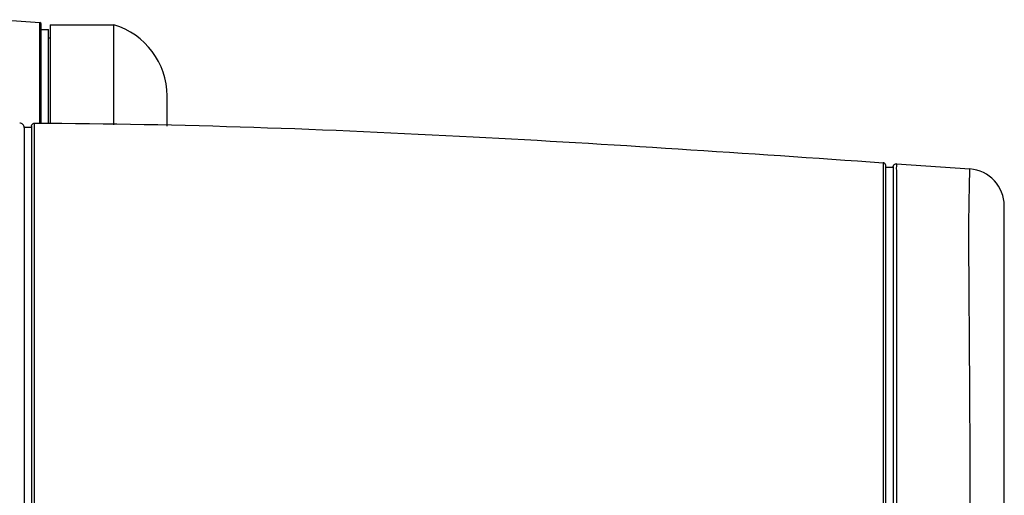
# Model space of a CAD drawing. Header units: millimetres. Extents: x 10 to 584, y 4 to 410.
# Tile 57 of 60: x 225.39 to 232.04, y 344.67 to 347.88. Entities that reach past the tile are written whole.
import ezdxf

# ---------------------------------------------------------------- set-up
doc = ezdxf.new("R2010")
doc.units = ezdxf.units.MM
doc.header["$LTSCALE"] = 32.67
doc.layers.get('0').update_dxf_attribs({"linetype": 'CONTINUOUS'})

msp = doc.modelspace()

# ---------------------------------------------------------------- linework, layer by layer
at = {"color": 7, "linetype": 'Continuous'}
for p, q in [((225.5273, 347.8648), (225.2416, 347.8848)), ((225.5273, 347.1855), (225.5273, 347.8648)), ((225.5366, 347.1853), (225.5366, 347.8549)), ((225.5366, 347.8198), (225.5866, 347.8198)), ((225.5866, 347.1843), (225.5866, 347.8198)), ((225.5966, 347.8498), (225.5966, 347.1841)), ((225.5966, 347.8498), (226.0283, 347.8498)), ((226.0283, 347.1749), (226.0283, 347.8498)), ((225.5966, 347.7598), (225.5866, 347.7598)), ((226.3866, 347.1672), (226.3866, 347.3703)), ((225.4216, 347.1564), (225.4216, 339.9433)), ((225.4716, 347.1564), (225.4216, 347.1564)), ((225.4716, 347.1663), (225.4716, 339.9333)), ((225.4916, 339.9133), (225.4916, 347.1863)), ((231.223, 346.8984), (231.2229, 346.8793)), ((231.2229, 346.8793), (231.2229, 346.8543)), ((231.223, 346.9189), (231.223, 346.8984)), ((231.2416, 340.2006), (231.2416, 346.899)), ((231.2916, 346.8876), (231.2416, 346.8876)), ((231.2916, 346.8926), (231.2916, 340.2071)), ((231.313, 346.9125), (231.8092, 346.8772)), ((232.0416, 340.4718), (232.0416, 346.6278))]:
    msp.add_line(p, q, dxfattribs=at)
for centre, radius, start, end in [((225.5266, 347.8549), 0.01, 0, 86), ((225.8866, 347.3703), 0.5, 0, 73.52944), ((225.3916, 347.1564), 0.03, 359.99535, 90.0122), ((231.7916, 346.6278), 0.25, 0.00008, 85.9657)]:
    msp.add_arc(centre, radius, start, end, dxfattribs=at)
for points, knots in [([(225.4716, 347.1663), (225.4716, 347.1679), (225.4721, 347.1713), (225.4733, 347.1745), (225.4742, 347.1761)], [0, 0, 0, 0, 0.483604, 1, 1, 1, 1]), ([(225.4916, 347.1863), (226.4795, 347.1844), (228.3919, 347.1109), (230.3004, 346.9845), (231.223, 346.9189)], [0, 0, 0, 0, 0.516464, 1, 1, 1, 1]), ([(231.2416, 346.899), (231.2416, 346.9006), (231.2411, 346.9038), (231.24, 346.9069), (231.2392, 346.9084)], [0, 0, 0, 0, 0.485049, 1, 1, 1, 1]), ([(231.2916, 346.8926), (231.2916, 346.8943), (231.2921, 346.8978), (231.2935, 346.9011), (231.2944, 346.9027)], [0, 0, 0, 0, 0.482048, 1, 1, 1, 1]), ([(231.313, 346.9125), (231.3118, 346.9126), (231.315, 346.9024), (231.3111, 346.8897), (231.3142, 346.8476), (231.3121, 346.7817), (231.313, 346.6705), (231.3124, 346.5121), (231.3125, 346.3026), (231.3127, 346.051), (231.3127, 345.7689), (231.3131, 345.3618), (231.3131, 344.8357), (231.3133, 344.1953), (231.3137, 343.7653), (231.3132, 343.5498)], [0, 0, 0, 0, 0.001096, 0.005604, 0.015874, 0.035018, 0.066662, 0.11381, 0.176961, 0.25327, 0.338385, 0.428657, 0.616408, 0.807757, 1, 1, 1, 1]), ([(231.8123, 343.5498), (231.8123, 343.7633), (231.8122, 344.1894), (231.8113, 344.8245), (231.8091, 345.347), (231.8064, 345.7522), (231.8043, 346.0341), (231.8026, 346.2851), (231.8025, 346.4926), (231.8033, 346.6474), (231.8068, 346.7539), (231.8064, 346.8164), (231.8107, 346.8553), (231.8069, 346.8679), (231.8103, 346.8771), (231.8092, 346.8772)], [0, 0, 0, 0, 0.192476, 0.384154, 0.572615, 0.663549, 0.749525, 0.82668, 0.889985, 0.936365, 0.966785, 0.984919, 0.994629, 0.998939, 1, 1, 1, 1]), ([(231.2229, 346.8543), (231.2226, 346.7205), (231.2226, 346.1343), (231.2223, 345.0328), (231.2253, 344.0651), (231.2232, 343.5498)], [0, 0, 0, 0, 0.121476, 0.532163, 1, 1, 1, 1])]:
    msp.add_open_spline(points, degree=3, knots=knots, dxfattribs=at)
for points in [[(225.4742, 347.1761), (225.4774, 347.182), (225.4849, 347.1863), (225.4916, 347.1863)], [(231.2392, 346.9084), (231.2362, 346.9141), (231.2294, 346.9185), (231.223, 346.9189)], [(231.2944, 346.9027), (231.2979, 346.9088), (231.306, 346.913), (231.313, 346.9125)]]:
    msp.add_open_spline(points, degree=3, dxfattribs=at)

doc.saveas('drawing.dxf')
